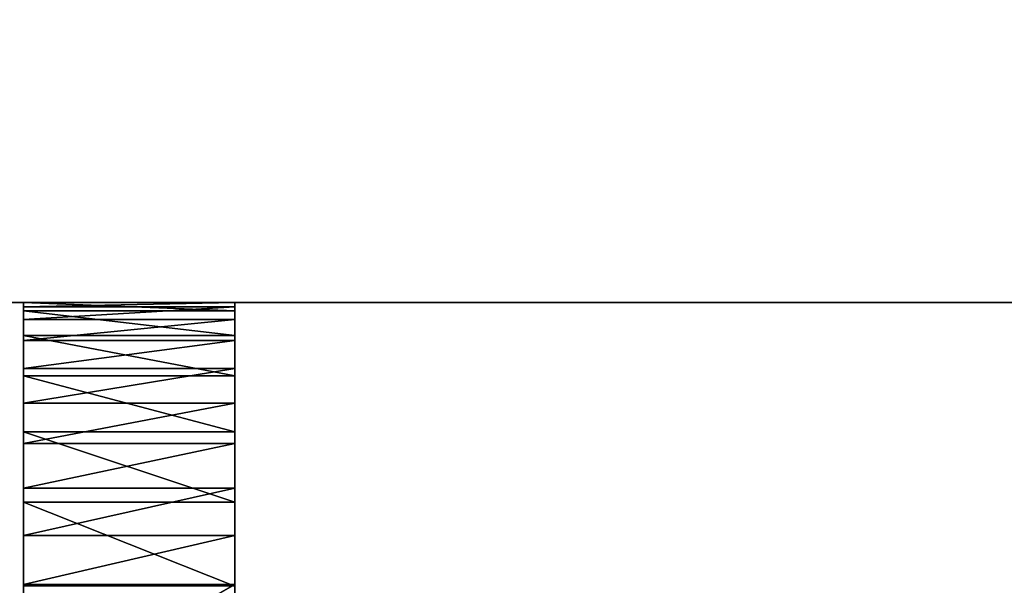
# Model space of a CAD drawing. Header units: centimetres. Extents: x 0.1 to 22.3, y 0.1 to 22.3.
# Tile 177 of 256: x 11.16 to 11.858, y 2.415 to 2.817. Entities that reach past the tile are written whole.
import ezdxf

# ---------------------------------------------------------------- set-up
doc = ezdxf.new("R2010")
doc.units = ezdxf.units.CM
doc.header["$LTSCALE"] = 2.54
doc.layers.get('0').update_dxf_attribs({"true_color": 0xff5454})

# ---------------------------------------------------------------- blocks, each defined once
blk = doc.blocks.new('Kosz na _mieci DELLA.STL')
at = {"color": 0}
for p, q in [((18.83747, 2.6158, 47.35), (3.63747, 2.6158, 47.35)), ((3.63747, 2.6158, 47.25), (18.83747, 2.6158, 47.25)), ((3.63747, 2.6158, 47.25), (18.83747, 2.6158, 47.25)), ((3.63747, 2.6158, 47.25), (18.83747, 2.6158, 47.35)), ((3.63747, 2.6158, 47.25), (18.83747, 2.6158, 47.35)), ((18.83747, 2.6158, 47.35), (3.63747, 2.6158, 47.35)), ((11.16247, 2.6158, 44.05751), (11.16247, 2.6158, 45.55751)), ((11.16247, 2.6158, 45.55751), (11.31247, 2.6158, 44.05751)), ((11.31247, 2.6158, 44.05751), (11.16247, 2.6158, 44.05751)), ((11.16247, 2.6158, 45.55751), (11.31247, 2.6158, 44.05751)), ((11.16247, 2.6158, 45.55751), (11.31247, 2.6158, 45.55751)), ((11.16247, 2.6158, 44.05751), (11.16247, 2.60997, 43.96108)), ((11.16247, 2.0408, 44.05751), (11.16247, 2.6158, 44.05751)), ((11.16247, 2.61276, 45.59224), (11.16247, 2.6158, 45.55751)), ((11.16247, 2.6158, 45.55751), (11.16247, 2.5158, 45.73072)), ((11.16247, 2.6158, 45.55751), (11.16247, 2.5158, 45.73072)), ((11.16247, 2.6158, 45.55751), (11.16247, 2.4842, 45.74545)), ((11.16247, 2.32973, 45.75751), (11.16247, 2.6158, 44.05751)), ((11.16247, 2.0408, 44.05751), (11.16247, 2.6158, 44.05751)), ((11.16247, 2.32973, 45.75751), (11.16247, 2.6158, 44.05751)), ((11.16247, 2.4158, 45.75751), (11.16247, 2.6158, 44.05751)), ((11.16247, 2.4158, 45.75751), (11.16247, 2.6158, 44.05751)), ((11.16247, 2.4158, 45.75751), (11.16247, 2.6158, 45.55751)), ((11.16247, 2.6158, 44.05751), (11.16247, 2.6158, 45.55751)), ((11.16247, 2.4158, 45.75751), (11.16247, 2.6158, 45.55751)), ((11.16247, 2.45053, 45.75447), (11.16247, 2.6158, 45.55751)), ((11.16247, 2.45053, 45.75447), (11.16247, 2.6158, 45.55751)), ((11.16247, 2.6158, 45.55751), (11.16247, 2.4842, 45.74545)), ((11.31247, 2.6158, 45.55751), (11.16247, 2.61276, 45.59224)), ((11.31247, 2.6158, 45.55751), (11.16247, 2.61276, 45.59224)), ((11.16247, 2.6158, 45.55751), (11.31247, 2.6158, 45.55751)), ((11.16247, 2.61276, 45.59224), (11.16247, 2.6158, 45.55751)), ((11.31247, 2.6158, 44.05751), (11.16247, 2.6158, 44.05751)), ((11.31247, 2.60997, 43.96108), (11.16247, 2.6158, 44.05751)), ((11.31247, 2.60997, 43.96108), (11.16247, 2.6158, 44.05751)), ((11.16247, 2.6158, 44.05751), (11.16247, 2.60997, 43.96108)), ((11.31247, 2.6158, 45.55751), (11.31247, 2.6158, 44.05751)), ((11.31247, 2.60997, 43.96108), (11.31247, 2.6158, 44.05751)), ((11.31247, 2.6158, 44.05751), (11.31247, 2.0408, 44.05751)), ((11.31247, 2.6158, 44.05751), (11.31247, 2.0408, 44.05751)), ((11.31247, 2.6158, 44.05751), (11.31247, 2.23041, 45.6692)), ((11.31247, 2.6158, 44.05751), (11.31247, 2.23041, 45.6692)), ((11.31247, 2.6158, 44.05751), (11.31247, 2.32973, 45.75751)), ((11.31247, 2.6158, 44.05751), (11.31247, 2.32973, 45.75751)), ((11.31247, 2.6158, 45.55751), (11.31247, 2.6158, 44.05751)), ((11.31247, 2.6158, 45.55751), (11.31247, 2.32973, 45.75751)), ((11.31247, 2.6158, 45.55751), (11.31247, 2.32973, 45.75751)), ((11.31247, 2.6158, 45.55751), (11.31247, 2.4158, 45.75751)), ((11.31247, 2.6158, 45.55751), (11.31247, 2.4158, 45.75751)), ((11.31247, 2.6158, 45.55751), (11.31247, 2.61276, 45.59224)), ((11.31247, 2.6158, 45.55751), (11.31247, 2.61276, 45.59224)), ((11.31247, 2.60997, 43.96108), (11.31247, 2.6158, 44.05751)), ((11.16247, 2.5158, 45.73072), (11.16247, 2.61276, 45.59224)), ((11.16247, 2.60374, 45.62592), (11.16247, 2.61276, 45.59224)), ((11.16247, 2.5158, 45.73072), (11.16247, 2.61276, 45.59224)), ((11.31247, 2.61276, 45.59224), (11.16247, 2.60374, 45.62592)), ((11.31247, 2.61276, 45.59224), (11.16247, 2.60374, 45.62592)), ((11.31247, 2.61276, 45.59224), (11.16247, 2.61276, 45.59224)), ((11.16247, 2.60374, 45.62592), (11.16247, 2.61276, 45.59224)), ((11.31247, 2.61276, 45.59224), (11.16247, 2.61276, 45.59224)), ((11.16247, 2.60997, 43.96108), (11.16247, 2.0408, 44.05751)), ((11.16247, 2.60997, 43.96108), (11.16247, 2.0408, 44.05751)), ((11.16247, 2.60997, 43.96108), (11.16247, 2.59255, 43.86606)), ((11.31247, 2.60997, 43.96108), (11.16247, 2.60997, 43.96108)), ((11.31247, 2.60997, 43.96108), (11.16247, 2.60997, 43.96108)), ((11.31247, 2.59255, 43.86606), (11.16247, 2.60997, 43.96108)), ((11.31247, 2.59255, 43.86606), (11.16247, 2.60997, 43.96108)), ((11.16247, 2.60997, 43.96108), (11.16247, 2.59255, 43.86606)), ((11.31247, 2.61276, 45.59224), (11.31247, 2.4158, 45.75751)), ((11.31247, 2.61276, 45.59224), (11.31247, 2.4158, 45.75751)), ((11.31247, 2.61276, 45.59224), (11.31247, 2.60374, 45.62592)), ((11.31247, 2.61276, 45.59224), (11.31247, 2.60374, 45.62592)), ((11.31247, 2.59255, 43.86606), (11.31247, 2.60997, 43.96108)), ((11.31247, 2.60997, 43.96108), (11.31247, 2.0408, 44.05751)), ((11.31247, 2.60997, 43.96108), (11.31247, 2.0408, 44.05751)), ((11.31247, 2.59255, 43.86606), (11.31247, 2.60997, 43.96108)), ((11.16247, 2.58901, 45.65751), (11.16247, 2.60374, 45.62592)), ((11.16247, 2.60374, 45.62592), (11.16247, 2.5158, 45.73072)), ((11.16247, 2.60374, 45.62592), (11.16247, 2.5158, 45.73072)), ((11.31247, 2.60374, 45.62592), (11.16247, 2.58901, 45.65751)), ((11.31247, 2.60374, 45.62592), (11.16247, 2.58901, 45.65751)), ((11.31247, 2.60374, 45.62592), (11.16247, 2.60374, 45.62592)), ((11.16247, 2.58901, 45.65751), (11.16247, 2.60374, 45.62592)), ((11.31247, 2.60374, 45.62592), (11.16247, 2.60374, 45.62592)), ((11.31247, 2.4158, 45.75751), (11.31247, 2.60374, 45.62592)), ((11.31247, 2.60374, 45.62592), (11.31247, 2.58901, 45.65751)), ((11.31247, 2.4158, 45.75751), (11.31247, 2.60374, 45.62592)), ((11.31247, 2.60374, 45.62592), (11.31247, 2.58901, 45.65751)), ((11.16247, 2.59255, 43.86606), (11.16247, 2.0408, 44.05751)), ((11.16247, 2.59255, 43.86606), (11.16247, 2.0408, 44.05751)), ((11.16247, 2.59255, 43.86606), (11.16247, 2.56381, 43.77383)), ((11.31247, 2.59255, 43.86606), (11.16247, 2.59255, 43.86606)), ((11.31247, 2.59255, 43.86606), (11.16247, 2.59255, 43.86606)), ((11.31247, 2.56381, 43.77383), (11.16247, 2.59255, 43.86606)), ((11.31247, 2.56381, 43.77383), (11.16247, 2.59255, 43.86606)), ((11.16247, 2.59255, 43.86606), (11.16247, 2.56381, 43.77383)), ((11.31247, 2.56381, 43.77383), (11.31247, 2.59255, 43.86606)), ((11.31247, 2.59255, 43.86606), (11.31247, 2.0408, 44.05751)), ((11.31247, 2.59255, 43.86606), (11.31247, 2.0408, 44.05751)), ((11.31247, 2.56381, 43.77383), (11.31247, 2.59255, 43.86606)), ((11.16247, 2.56901, 45.68607), (11.16247, 2.58901, 45.65751)), ((11.16247, 2.58901, 45.65751), (11.16247, 2.54436, 45.71072)), ((11.16247, 2.58901, 45.65751), (11.16247, 2.54436, 45.71072)), ((11.16247, 2.58901, 45.65751), (11.16247, 2.5158, 45.73072)), ((11.16247, 2.58901, 45.65751), (11.16247, 2.5158, 45.73072)), ((11.31247, 2.58901, 45.65751), (11.16247, 2.56901, 45.68607)), ((11.31247, 2.58901, 45.65751), (11.16247, 2.56901, 45.68607)), ((11.31247, 2.58901, 45.65751), (11.16247, 2.58901, 45.65751)), ((11.16247, 2.56901, 45.68607), (11.16247, 2.58901, 45.65751)), ((11.31247, 2.58901, 45.65751), (11.16247, 2.58901, 45.65751)), ((11.31247, 2.4158, 45.75751), (11.31247, 2.58901, 45.65751)), ((11.31247, 2.58901, 45.65751), (11.31247, 2.45053, 45.75447)), ((11.31247, 2.4158, 45.75751), (11.31247, 2.58901, 45.65751)), ((11.31247, 2.5158, 45.73072), (11.31247, 2.58901, 45.65751)), ((11.31247, 2.58901, 45.65751), (11.31247, 2.56901, 45.68607)), ((11.31247, 2.5158, 45.73072), (11.31247, 2.58901, 45.65751)), ((11.31247, 2.4842, 45.74545), (11.31247, 2.58901, 45.65751)), ((11.31247, 2.4842, 45.74545), (11.31247, 2.58901, 45.65751)), ((11.31247, 2.58901, 45.65751), (11.31247, 2.45053, 45.75447)), ((11.31247, 2.58901, 45.65751), (11.31247, 2.56901, 45.68607)), ((11.16247, 2.54436, 45.71072), (11.16247, 2.56901, 45.68607)), ((11.31247, 2.56901, 45.68607), (11.16247, 2.54436, 45.71072)), ((11.31247, 2.56901, 45.68607), (11.16247, 2.54436, 45.71072)), ((11.31247, 2.56901, 45.68607), (11.16247, 2.56901, 45.68607)), ((11.16247, 2.54436, 45.71072), (11.16247, 2.56901, 45.68607)), ((11.31247, 2.56901, 45.68607), (11.16247, 2.56901, 45.68607)), ((11.31247, 2.56901, 45.68607), (11.31247, 2.54436, 45.71072)), ((11.31247, 2.5158, 45.73072), (11.31247, 2.56901, 45.68607)), ((11.31247, 2.5158, 45.73072), (11.31247, 2.56901, 45.68607)), ((11.31247, 2.56901, 45.68607), (11.31247, 2.54436, 45.71072)), ((11.16247, 2.56381, 43.77383), (11.16247, 2.0408, 44.05751)), ((11.16247, 2.56381, 43.77383), (11.16247, 2.52417, 43.68573)), ((11.16247, 2.56381, 43.77383), (11.16247, 2.0408, 44.05751)), ((11.31247, 2.56381, 43.77383), (11.16247, 2.56381, 43.77383)), ((11.31247, 2.56381, 43.77383), (11.16247, 2.56381, 43.77383)), ((11.31247, 2.52417, 43.68573), (11.16247, 2.56381, 43.77383)), ((11.31247, 2.52417, 43.68573), (11.16247, 2.56381, 43.77383)), ((11.16247, 2.56381, 43.77383), (11.16247, 2.52417, 43.68573)), ((11.31247, 2.0408, 44.05751), (11.31247, 2.56381, 43.77383)), ((11.31247, 2.0408, 44.05751), (11.31247, 2.56381, 43.77383)), ((11.31247, 2.52417, 43.68573), (11.31247, 2.56381, 43.77383)), ((11.31247, 2.52417, 43.68573), (11.31247, 2.56381, 43.77383)), ((11.16247, 2.5158, 45.73072), (11.16247, 2.54436, 45.71072)), ((11.31247, 2.54436, 45.71072), (11.16247, 2.5158, 45.73072)), ((11.31247, 2.54436, 45.71072), (11.16247, 2.5158, 45.73072)), ((11.31247, 2.54436, 45.71072), (11.16247, 2.54436, 45.71072)), ((11.16247, 2.5158, 45.73072), (11.16247, 2.54436, 45.71072)), ((11.31247, 2.54436, 45.71072), (11.16247, 2.54436, 45.71072)), ((11.31247, 2.54436, 45.71072), (11.31247, 2.5158, 45.73072)), ((11.31247, 2.54436, 45.71072), (11.31247, 2.5158, 45.73072)), ((11.16247, 2.52417, 43.68573), (11.16247, 2.0408, 44.05751)), ((11.16247, 2.52417, 43.68573), (11.16247, 2.0408, 44.05751)), ((11.16247, 2.52417, 43.68573), (11.16247, 2.47419, 43.60306)), ((11.31247, 2.52417, 43.68573), (11.16247, 2.52417, 43.68573)), ((11.31247, 2.52417, 43.68573), (11.16247, 2.52417, 43.68573)), ((11.31247, 2.47419, 43.60306), (11.16247, 2.52417, 43.68573)), ((11.31247, 2.47419, 43.60306), (11.16247, 2.52417, 43.68573)), ((11.16247, 2.52417, 43.68573), (11.16247, 2.47419, 43.60306)), ((11.31247, 2.0408, 44.05751), (11.31247, 2.52417, 43.68573)), ((11.31247, 2.47419, 43.60306), (11.31247, 2.52417, 43.68573)), ((11.31247, 2.0408, 44.05751), (11.31247, 2.52417, 43.68573)), ((11.31247, 2.47419, 43.60306), (11.31247, 2.52417, 43.68573)), ((11.16247, 2.4842, 45.74545), (11.16247, 2.5158, 45.73072)), ((11.31247, 2.5158, 45.73072), (11.16247, 2.4842, 45.74545)), ((11.31247, 2.5158, 45.73072), (11.16247, 2.4842, 45.74545)), ((11.31247, 2.5158, 45.73072), (11.16247, 2.5158, 45.73072)), ((11.16247, 2.4842, 45.74545), (11.16247, 2.5158, 45.73072)), ((11.31247, 2.5158, 45.73072), (11.16247, 2.5158, 45.73072)), ((11.31247, 2.5158, 45.73072), (11.31247, 2.4842, 45.74545)), ((11.31247, 2.5158, 45.73072), (11.31247, 2.4842, 45.74545)), ((11.16247, 2.45053, 45.75447), (11.16247, 2.4842, 45.74545)), ((11.31247, 2.4842, 45.74545), (11.16247, 2.45053, 45.75447)), ((11.31247, 2.4842, 45.74545), (11.16247, 2.45053, 45.75447)), ((11.31247, 2.4842, 45.74545), (11.16247, 2.4842, 45.74545)), ((11.16247, 2.45053, 45.75447), (11.16247, 2.4842, 45.74545)), ((11.31247, 2.4842, 45.74545), (11.16247, 2.4842, 45.74545)), ((11.31247, 2.4842, 45.74545), (11.31247, 2.45053, 45.75447)), ((11.31247, 2.4842, 45.74545), (11.31247, 2.45053, 45.75447)), ((11.16247, 2.47419, 43.60306), (11.16247, 2.0408, 44.05751)), ((11.16247, 2.47419, 43.60306), (11.16247, 2.0408, 44.05751)), ((11.16247, 2.47419, 43.60306), (11.16247, 2.0408, 43.75751)), ((11.16247, 2.47419, 43.60306), (11.16247, 2.0408, 43.75751)), ((11.16247, 2.47419, 43.60306), (11.16247, 2.41461, 43.52701)), ((11.31247, 2.47419, 43.60306), (11.16247, 2.47419, 43.60306)), ((11.31247, 2.47419, 43.60306), (11.16247, 2.47419, 43.60306)), ((11.31247, 2.41461, 43.52701), (11.16247, 2.47419, 43.60306)), ((11.31247, 2.41461, 43.52701), (11.16247, 2.47419, 43.60306)), ((11.16247, 2.47419, 43.60306), (11.16247, 2.41461, 43.52701)), ((11.31247, 2.41461, 43.52701), (11.31247, 2.47419, 43.60306)), ((11.31247, 2.47419, 43.60306), (11.31247, 2.0408, 44.05751)), ((11.31247, 2.47419, 43.60306), (11.31247, 2.0408, 44.05751)), ((11.31247, 2.41461, 43.52701), (11.31247, 2.47419, 43.60306)), ((11.16247, 2.4158, 45.75751), (11.16247, 2.45053, 45.75447)), ((11.31247, 2.45053, 45.75447), (11.16247, 2.4158, 45.75751)), ((11.31247, 2.45053, 45.75447), (11.16247, 2.4158, 45.75751)), ((11.31247, 2.45053, 45.75447), (11.16247, 2.45053, 45.75447)), ((11.16247, 2.4158, 45.75751), (11.16247, 2.45053, 45.75447)), ((11.31247, 2.45053, 45.75447), (11.16247, 2.45053, 45.75447)), ((11.31247, 2.45053, 45.75447), (11.31247, 2.4158, 45.75751)), ((11.31247, 2.45053, 45.75447), (11.31247, 2.4158, 45.75751)), ((11.31247, 2.4158, 45.75751), (11.16247, 2.32973, 45.75751)), ((11.31247, 2.4158, 45.75751), (11.16247, 2.32973, 45.75751)), ((11.31247, 2.4158, 45.75751), (11.16247, 2.4158, 45.75751)), ((11.16247, 2.4158, 45.75751), (11.16247, 2.32973, 45.75751)), ((11.16247, 2.4158, 45.75751), (11.16247, 2.32973, 45.75751)), ((11.31247, 2.4158, 45.75751), (11.16247, 2.4158, 45.75751)), ((11.31247, 2.32973, 45.75751), (11.31247, 2.4158, 45.75751)), ((11.31247, 2.32973, 45.75751), (11.31247, 2.4158, 45.75751))]:
    blk.add_line(p, q, dxfattribs=at)
mesh = blk.add_polyface(dxfattribs=at)
corners = [(21.83747, 0.6158, 15.75), (0.63747, 0.6158, 15.75), (21.83747, 21.8158, 15.75)]
mesh.append_faces([[corners[k] for k in face] for face in [(0, 1, 2)]], dxfattribs={"color": 0})
mesh = blk.add_polyface(dxfattribs=at)
corners = [(21.83747, 21.8158, 15.75), (0.63747, 0.6158, 15.75), (0.63747, 21.8158, 15.75)]
mesh.append_faces([[corners[k] for k in face] for face in [(0, 1, 2)]], dxfattribs={"color": 0})
mesh = blk.add_polyface(dxfattribs=at)
corners = [(21.83747, 0.6158, 15.95), (0.63747, 21.8158, 15.95), (0.63747, 0.6158, 15.95)]
mesh.append_faces([[corners[k] for k in face] for face in [(0, 1, 2)]], dxfattribs={"color": 0})
mesh = blk.add_polyface(dxfattribs=at)
corners = [(21.83747, 21.8158, 15.95), (0.63747, 21.8158, 15.95), (21.83747, 0.6158, 15.95)]
mesh.append_faces([[corners[k] for k in face] for face in [(0, 1, 2)]], dxfattribs={"color": 0})
mesh = blk.add_polyface(dxfattribs=at)
corners = [(22.13747, 0.3158, 47.35), (18.83747, 2.6158, 47.35), (0.33747, 0.3158, 47.35)]
mesh.append_faces([[corners[k] for k in face] for face in [(0, 1, 2)]], dxfattribs={"color": 0})
mesh = blk.add_polyface(dxfattribs=at)
corners = [(18.83747, 2.6158, 47.35), (3.63747, 2.6158, 47.35), (0.33747, 0.3158, 47.35)]
mesh.append_faces([[corners[k] for k in face] for face in [(0, 1, 2)]], dxfattribs={"color": 0})
mesh = blk.add_polyface(dxfattribs=at)
corners = [(22.13747, 0.3158, 47.25), (0.33747, 0.3158, 47.25), (3.63747, 2.6158, 47.25)]
mesh.append_faces([[corners[k] for k in face] for face in [(0, 1, 2)]], dxfattribs={"color": 0})
mesh = blk.add_polyface(dxfattribs=at)
corners = [(22.13747, 0.3158, 47.25), (3.63747, 2.6158, 47.25), (18.83747, 2.6158, 47.25)]
mesh.append_faces([[corners[k] for k in face] for face in [(0, 1, 2)]], dxfattribs={"color": 0})
mesh = blk.add_polyface(dxfattribs=at)
corners = [(18.83747, 2.6158, 47.35), (18.83747, 2.6158, 47.25), (3.63747, 2.6158, 47.25)]
mesh.append_faces([[corners[k] for k in face] for face in [(0, 1, 2)]], dxfattribs={"color": 0})
mesh = blk.add_polyface(dxfattribs=at)
corners = [(18.83747, 2.6158, 47.35), (3.63747, 2.6158, 47.25), (3.63747, 2.6158, 47.35)]
mesh.append_faces([[corners[k] for k in face] for face in [(0, 1, 2)]], dxfattribs={"color": 0})
mesh = blk.add_polyface(dxfattribs=at)
corners = [(11.16247, 2.6158, 45.55751), (11.31247, 2.6158, 44.05751), (11.16247, 2.6158, 44.05751)]
mesh.append_faces([[corners[k] for k in face] for face in [(0, 1, 2)]], dxfattribs={"color": 0})
mesh = blk.add_polyface(dxfattribs=at)
corners = [(11.31247, 2.6158, 45.55751), (11.31247, 2.6158, 44.05751), (11.16247, 2.6158, 45.55751)]
mesh.append_faces([[corners[k] for k in face] for face in [(0, 1, 2)]], dxfattribs={"color": 0})
mesh = blk.add_polyface(dxfattribs=at)
corners = [(11.16247, 2.6158, 44.05751), (11.16247, 2.60997, 43.96108), (11.16247, 2.0408, 44.05751)]
mesh.append_faces([[corners[k] for k in face] for face in [(0, 1, 2)]], dxfattribs={"color": 0})
mesh = blk.add_polyface(dxfattribs=at)
corners = [(11.16247, 2.6158, 45.55751), (11.16247, 2.5158, 45.73072), (11.16247, 2.61276, 45.59224)]
mesh.append_faces([[corners[k] for k in face] for face in [(0, 1, 2)]], dxfattribs={"color": 0})
mesh = blk.add_polyface(dxfattribs=at)
corners = [(11.16247, 2.6158, 45.55751), (11.16247, 2.4842, 45.74545), (11.16247, 2.5158, 45.73072)]
mesh.append_faces([[corners[k] for k in face] for face in [(0, 1, 2)]], dxfattribs={"color": 0})
mesh = blk.add_polyface(dxfattribs=at)
corners = [(11.16247, 2.6158, 44.05751), (11.16247, 2.0408, 44.05751), (11.16247, 2.32973, 45.75751)]
mesh.append_faces([[corners[k] for k in face] for face in [(0, 1, 2)]], dxfattribs={"color": 0})
mesh = blk.add_polyface(dxfattribs=at)
corners = [(11.16247, 2.6158, 44.05751), (11.16247, 2.32973, 45.75751), (11.16247, 2.4158, 45.75751)]
mesh.append_faces([[corners[k] for k in face] for face in [(0, 1, 2)]], dxfattribs={"color": 0})
mesh = blk.add_polyface(dxfattribs=at)
corners = [(11.16247, 2.6158, 44.05751), (11.16247, 2.4158, 45.75751), (11.16247, 2.6158, 45.55751)]
mesh.append_faces([[corners[k] for k in face] for face in [(0, 1, 2)]], dxfattribs={"color": 0})
mesh = blk.add_polyface(dxfattribs=at)
corners = [(11.16247, 2.6158, 45.55751), (11.16247, 2.4158, 45.75751), (11.16247, 2.45053, 45.75447)]
mesh.append_faces([[corners[k] for k in face] for face in [(0, 1, 2)]], dxfattribs={"color": 0})
mesh = blk.add_polyface(dxfattribs=at)
corners = [(11.16247, 2.6158, 45.55751), (11.16247, 2.45053, 45.75447), (11.16247, 2.4842, 45.74545)]
mesh.append_faces([[corners[k] for k in face] for face in [(0, 1, 2)]], dxfattribs={"color": 0})
mesh = blk.add_polyface(dxfattribs=at)
corners = [(11.31247, 2.61276, 45.59224), (11.31247, 2.6158, 45.55751), (11.16247, 2.61276, 45.59224)]
mesh.append_faces([[corners[k] for k in face] for face in [(0, 1, 2)]], dxfattribs={"color": 0})
mesh = blk.add_polyface(dxfattribs=at)
corners = [(11.16247, 2.61276, 45.59224), (11.31247, 2.6158, 45.55751), (11.16247, 2.6158, 45.55751)]
mesh.append_faces([[corners[k] for k in face] for face in [(0, 1, 2)]], dxfattribs={"color": 0})
mesh = blk.add_polyface(dxfattribs=at)
corners = [(11.31247, 2.6158, 44.05751), (11.31247, 2.60997, 43.96108), (11.16247, 2.6158, 44.05751)]
mesh.append_faces([[corners[k] for k in face] for face in [(0, 1, 2)]], dxfattribs={"color": 0})
mesh = blk.add_polyface(dxfattribs=at)
corners = [(11.16247, 2.6158, 44.05751), (11.31247, 2.60997, 43.96108), (11.16247, 2.60997, 43.96108)]
mesh.append_faces([[corners[k] for k in face] for face in [(0, 1, 2)]], dxfattribs={"color": 0})
mesh = blk.add_polyface(dxfattribs=at)
corners = [(11.31247, 2.6158, 44.05751), (11.31247, 2.0408, 44.05751), (11.31247, 2.60997, 43.96108)]
mesh.append_faces([[corners[k] for k in face] for face in [(0, 1, 2)]], dxfattribs={"color": 0})
mesh = blk.add_polyface(dxfattribs=at)
corners = [(11.31247, 2.6158, 44.05751), (11.31247, 2.23041, 45.6692), (11.31247, 2.0408, 44.05751)]
mesh.append_faces([[corners[k] for k in face] for face in [(0, 1, 2)]], dxfattribs={"color": 0})
mesh = blk.add_polyface(dxfattribs=at)
corners = [(11.31247, 2.6158, 44.05751), (11.31247, 2.32973, 45.75751), (11.31247, 2.23041, 45.6692)]
mesh.append_faces([[corners[k] for k in face] for face in [(0, 1, 2)]], dxfattribs={"color": 0})
mesh = blk.add_polyface(dxfattribs=at)
corners = [(11.31247, 2.6158, 45.55751), (11.31247, 2.32973, 45.75751), (11.31247, 2.6158, 44.05751)]
mesh.append_faces([[corners[k] for k in face] for face in [(0, 1, 2)]], dxfattribs={"color": 0})
mesh = blk.add_polyface(dxfattribs=at)
corners = [(11.31247, 2.6158, 45.55751), (11.31247, 2.4158, 45.75751), (11.31247, 2.32973, 45.75751)]
mesh.append_faces([[corners[k] for k in face] for face in [(0, 1, 2)]], dxfattribs={"color": 0})
mesh = blk.add_polyface(dxfattribs=at)
corners = [(11.31247, 2.6158, 45.55751), (11.31247, 2.61276, 45.59224), (11.31247, 2.4158, 45.75751)]
mesh.append_faces([[corners[k] for k in face] for face in [(0, 1, 2)]], dxfattribs={"color": 0})
mesh = blk.add_polyface(dxfattribs=at)
corners = [(11.16247, 2.61276, 45.59224), (11.16247, 2.5158, 45.73072), (11.16247, 2.60374, 45.62592)]
mesh.append_faces([[corners[k] for k in face] for face in [(0, 1, 2)]], dxfattribs={"color": 0})
mesh = blk.add_polyface(dxfattribs=at)
corners = [(11.31247, 2.60374, 45.62592), (11.31247, 2.61276, 45.59224), (11.16247, 2.60374, 45.62592)]
mesh.append_faces([[corners[k] for k in face] for face in [(0, 1, 2)]], dxfattribs={"color": 0})
mesh = blk.add_polyface(dxfattribs=at)
corners = [(11.16247, 2.60374, 45.62592), (11.31247, 2.61276, 45.59224), (11.16247, 2.61276, 45.59224)]
mesh.append_faces([[corners[k] for k in face] for face in [(0, 1, 2)]], dxfattribs={"color": 0})
mesh = blk.add_polyface(dxfattribs=at)
corners = [(11.16247, 2.60997, 43.96108), (11.16247, 2.59255, 43.86606), (11.16247, 2.0408, 44.05751)]
mesh.append_faces([[corners[k] for k in face] for face in [(0, 1, 2)]], dxfattribs={"color": 0})
mesh = blk.add_polyface(dxfattribs=at)
corners = [(11.31247, 2.60997, 43.96108), (11.31247, 2.59255, 43.86606), (11.16247, 2.60997, 43.96108)]
mesh.append_faces([[corners[k] for k in face] for face in [(0, 1, 2)]], dxfattribs={"color": 0})
mesh = blk.add_polyface(dxfattribs=at)
corners = [(11.16247, 2.60997, 43.96108), (11.31247, 2.59255, 43.86606), (11.16247, 2.59255, 43.86606)]
mesh.append_faces([[corners[k] for k in face] for face in [(0, 1, 2)]], dxfattribs={"color": 0})
mesh = blk.add_polyface(dxfattribs=at)
corners = [(11.31247, 2.61276, 45.59224), (11.31247, 2.60374, 45.62592), (11.31247, 2.4158, 45.75751)]
mesh.append_faces([[corners[k] for k in face] for face in [(0, 1, 2)]], dxfattribs={"color": 0})
mesh = blk.add_polyface(dxfattribs=at)
corners = [(11.31247, 2.60997, 43.96108), (11.31247, 2.0408, 44.05751), (11.31247, 2.59255, 43.86606)]
mesh.append_faces([[corners[k] for k in face] for face in [(0, 1, 2)]], dxfattribs={"color": 0})
mesh = blk.add_polyface(dxfattribs=at)
corners = [(11.16247, 2.60374, 45.62592), (11.16247, 2.5158, 45.73072), (11.16247, 2.58901, 45.65751)]
mesh.append_faces([[corners[k] for k in face] for face in [(0, 1, 2)]], dxfattribs={"color": 0})
mesh = blk.add_polyface(dxfattribs=at)
corners = [(11.31247, 2.58901, 45.65751), (11.31247, 2.60374, 45.62592), (11.16247, 2.58901, 45.65751)]
mesh.append_faces([[corners[k] for k in face] for face in [(0, 1, 2)]], dxfattribs={"color": 0})
mesh = blk.add_polyface(dxfattribs=at)
corners = [(11.16247, 2.58901, 45.65751), (11.31247, 2.60374, 45.62592), (11.16247, 2.60374, 45.62592)]
mesh.append_faces([[corners[k] for k in face] for face in [(0, 1, 2)]], dxfattribs={"color": 0})
mesh = blk.add_polyface(dxfattribs=at)
corners = [(11.31247, 2.60374, 45.62592), (11.31247, 2.58901, 45.65751), (11.31247, 2.4158, 45.75751)]
mesh.append_faces([[corners[k] for k in face] for face in [(0, 1, 2)]], dxfattribs={"color": 0})
mesh = blk.add_polyface(dxfattribs=at)
corners = [(11.16247, 2.59255, 43.86606), (11.16247, 2.56381, 43.77383), (11.16247, 2.0408, 44.05751)]
mesh.append_faces([[corners[k] for k in face] for face in [(0, 1, 2)]], dxfattribs={"color": 0})
mesh = blk.add_polyface(dxfattribs=at)
corners = [(11.31247, 2.59255, 43.86606), (11.31247, 2.56381, 43.77383), (11.16247, 2.59255, 43.86606)]
mesh.append_faces([[corners[k] for k in face] for face in [(0, 1, 2)]], dxfattribs={"color": 0})
mesh = blk.add_polyface(dxfattribs=at)
corners = [(11.16247, 2.59255, 43.86606), (11.31247, 2.56381, 43.77383), (11.16247, 2.56381, 43.77383)]
mesh.append_faces([[corners[k] for k in face] for face in [(0, 1, 2)]], dxfattribs={"color": 0})
mesh = blk.add_polyface(dxfattribs=at)
corners = [(11.31247, 2.59255, 43.86606), (11.31247, 2.0408, 44.05751), (11.31247, 2.56381, 43.77383)]
mesh.append_faces([[corners[k] for k in face] for face in [(0, 1, 2)]], dxfattribs={"color": 0})
mesh = blk.add_polyface(dxfattribs=at)
corners = [(11.16247, 2.58901, 45.65751), (11.16247, 2.54436, 45.71072), (11.16247, 2.56901, 45.68607)]
mesh.append_faces([[corners[k] for k in face] for face in [(0, 1, 2)]], dxfattribs={"color": 0})
mesh = blk.add_polyface(dxfattribs=at)
corners = [(11.16247, 2.58901, 45.65751), (11.16247, 2.5158, 45.73072), (11.16247, 2.54436, 45.71072)]
mesh.append_faces([[corners[k] for k in face] for face in [(0, 1, 2)]], dxfattribs={"color": 0})
mesh = blk.add_polyface(dxfattribs=at)
corners = [(11.31247, 2.56901, 45.68607), (11.31247, 2.58901, 45.65751), (11.16247, 2.56901, 45.68607)]
mesh.append_faces([[corners[k] for k in face] for face in [(0, 1, 2)]], dxfattribs={"color": 0})
mesh = blk.add_polyface(dxfattribs=at)
corners = [(11.16247, 2.56901, 45.68607), (11.31247, 2.58901, 45.65751), (11.16247, 2.58901, 45.65751)]
mesh.append_faces([[corners[k] for k in face] for face in [(0, 1, 2)]], dxfattribs={"color": 0})
mesh = blk.add_polyface(dxfattribs=at)
corners = [(11.31247, 2.58901, 45.65751), (11.31247, 2.45053, 45.75447), (11.31247, 2.4158, 45.75751)]
mesh.append_faces([[corners[k] for k in face] for face in [(0, 1, 2)]], dxfattribs={"color": 0})
mesh = blk.add_polyface(dxfattribs=at)
corners = [(11.31247, 2.58901, 45.65751), (11.31247, 2.56901, 45.68607), (11.31247, 2.5158, 45.73072)]
mesh.append_faces([[corners[k] for k in face] for face in [(0, 1, 2)]], dxfattribs={"color": 0})
mesh = blk.add_polyface(dxfattribs=at)
corners = [(11.31247, 2.58901, 45.65751), (11.31247, 2.5158, 45.73072), (11.31247, 2.4842, 45.74545)]
mesh.append_faces([[corners[k] for k in face] for face in [(0, 1, 2)]], dxfattribs={"color": 0})
mesh = blk.add_polyface(dxfattribs=at)
corners = [(11.31247, 2.58901, 45.65751), (11.31247, 2.4842, 45.74545), (11.31247, 2.45053, 45.75447)]
mesh.append_faces([[corners[k] for k in face] for face in [(0, 1, 2)]], dxfattribs={"color": 0})
mesh = blk.add_polyface(dxfattribs=at)
corners = [(11.31247, 2.54436, 45.71072), (11.31247, 2.56901, 45.68607), (11.16247, 2.54436, 45.71072)]
mesh.append_faces([[corners[k] for k in face] for face in [(0, 1, 2)]], dxfattribs={"color": 0})
mesh = blk.add_polyface(dxfattribs=at)
corners = [(11.16247, 2.54436, 45.71072), (11.31247, 2.56901, 45.68607), (11.16247, 2.56901, 45.68607)]
mesh.append_faces([[corners[k] for k in face] for face in [(0, 1, 2)]], dxfattribs={"color": 0})
mesh = blk.add_polyface(dxfattribs=at)
corners = [(11.31247, 2.56901, 45.68607), (11.31247, 2.54436, 45.71072), (11.31247, 2.5158, 45.73072)]
mesh.append_faces([[corners[k] for k in face] for face in [(0, 1, 2)]], dxfattribs={"color": 0})
mesh = blk.add_polyface(dxfattribs=at)
corners = [(11.16247, 2.56381, 43.77383), (11.16247, 2.52417, 43.68573), (11.16247, 2.0408, 44.05751)]
mesh.append_faces([[corners[k] for k in face] for face in [(0, 1, 2)]], dxfattribs={"color": 0})
mesh = blk.add_polyface(dxfattribs=at)
corners = [(11.31247, 2.56381, 43.77383), (11.31247, 2.52417, 43.68573), (11.16247, 2.56381, 43.77383)]
mesh.append_faces([[corners[k] for k in face] for face in [(0, 1, 2)]], dxfattribs={"color": 0})
mesh = blk.add_polyface(dxfattribs=at)
corners = [(11.16247, 2.56381, 43.77383), (11.31247, 2.52417, 43.68573), (11.16247, 2.52417, 43.68573)]
mesh.append_faces([[corners[k] for k in face] for face in [(0, 1, 2)]], dxfattribs={"color": 0})
mesh = blk.add_polyface(dxfattribs=at)
corners = [(11.31247, 2.56381, 43.77383), (11.31247, 2.0408, 44.05751), (11.31247, 2.52417, 43.68573)]
mesh.append_faces([[corners[k] for k in face] for face in [(0, 1, 2)]], dxfattribs={"color": 0})
mesh = blk.add_polyface(dxfattribs=at)
corners = [(11.31247, 2.54436, 45.71072), (11.16247, 2.5158, 45.73072), (11.31247, 2.5158, 45.73072)]
mesh.append_faces([[corners[k] for k in face] for face in [(0, 1, 2)]], dxfattribs={"color": 0})
mesh = blk.add_polyface(dxfattribs=at)
corners = [(11.31247, 2.54436, 45.71072), (11.16247, 2.54436, 45.71072), (11.16247, 2.5158, 45.73072)]
mesh.append_faces([[corners[k] for k in face] for face in [(0, 1, 2)]], dxfattribs={"color": 0})
mesh = blk.add_polyface(dxfattribs=at)
corners = [(11.16247, 2.52417, 43.68573), (11.16247, 2.47419, 43.60306), (11.16247, 2.0408, 44.05751)]
mesh.append_faces([[corners[k] for k in face] for face in [(0, 1, 2)]], dxfattribs={"color": 0})
mesh = blk.add_polyface(dxfattribs=at)
corners = [(11.31247, 2.52417, 43.68573), (11.31247, 2.47419, 43.60306), (11.16247, 2.52417, 43.68573)]
mesh.append_faces([[corners[k] for k in face] for face in [(0, 1, 2)]], dxfattribs={"color": 0})
mesh = blk.add_polyface(dxfattribs=at)
corners = [(11.16247, 2.52417, 43.68573), (11.31247, 2.47419, 43.60306), (11.16247, 2.47419, 43.60306)]
mesh.append_faces([[corners[k] for k in face] for face in [(0, 1, 2)]], dxfattribs={"color": 0})
mesh = blk.add_polyface(dxfattribs=at)
corners = [(11.31247, 2.52417, 43.68573), (11.31247, 2.0408, 44.05751), (11.31247, 2.47419, 43.60306)]
mesh.append_faces([[corners[k] for k in face] for face in [(0, 1, 2)]], dxfattribs={"color": 0})
mesh = blk.add_polyface(dxfattribs=at)
corners = [(11.31247, 2.5158, 45.73072), (11.16247, 2.4842, 45.74545), (11.31247, 2.4842, 45.74545)]
mesh.append_faces([[corners[k] for k in face] for face in [(0, 1, 2)]], dxfattribs={"color": 0})
mesh = blk.add_polyface(dxfattribs=at)
corners = [(11.31247, 2.5158, 45.73072), (11.16247, 2.5158, 45.73072), (11.16247, 2.4842, 45.74545)]
mesh.append_faces([[corners[k] for k in face] for face in [(0, 1, 2)]], dxfattribs={"color": 0})
mesh = blk.add_polyface(dxfattribs=at)
corners = [(11.31247, 2.4842, 45.74545), (11.16247, 2.45053, 45.75447), (11.31247, 2.45053, 45.75447)]
mesh.append_faces([[corners[k] for k in face] for face in [(0, 1, 2)]], dxfattribs={"color": 0})
mesh = blk.add_polyface(dxfattribs=at)
corners = [(11.31247, 2.4842, 45.74545), (11.16247, 2.4842, 45.74545), (11.16247, 2.45053, 45.75447)]
mesh.append_faces([[corners[k] for k in face] for face in [(0, 1, 2)]], dxfattribs={"color": 0})
mesh = blk.add_polyface(dxfattribs=at)
corners = [(11.16247, 2.47419, 43.60306), (11.16247, 2.0408, 43.75751), (11.16247, 2.0408, 44.05751)]
mesh.append_faces([[corners[k] for k in face] for face in [(0, 1, 2)]], dxfattribs={"color": 0})
mesh = blk.add_polyface(dxfattribs=at)
corners = [(11.16247, 2.47419, 43.60306), (11.16247, 2.41461, 43.52701), (11.16247, 2.0408, 43.75751)]
mesh.append_faces([[corners[k] for k in face] for face in [(0, 1, 2)]], dxfattribs={"color": 0})
mesh = blk.add_polyface(dxfattribs=at)
corners = [(11.31247, 2.47419, 43.60306), (11.31247, 2.41461, 43.52701), (11.16247, 2.47419, 43.60306)]
mesh.append_faces([[corners[k] for k in face] for face in [(0, 1, 2)]], dxfattribs={"color": 0})
mesh = blk.add_polyface(dxfattribs=at)
corners = [(11.16247, 2.47419, 43.60306), (11.31247, 2.41461, 43.52701), (11.16247, 2.41461, 43.52701)]
mesh.append_faces([[corners[k] for k in face] for face in [(0, 1, 2)]], dxfattribs={"color": 0})
mesh = blk.add_polyface(dxfattribs=at)
corners = [(11.31247, 2.47419, 43.60306), (11.31247, 2.0408, 44.05751), (11.31247, 2.41461, 43.52701)]
mesh.append_faces([[corners[k] for k in face] for face in [(0, 1, 2)]], dxfattribs={"color": 0})
mesh = blk.add_polyface(dxfattribs=at)
corners = [(11.31247, 2.45053, 45.75447), (11.16247, 2.4158, 45.75751), (11.31247, 2.4158, 45.75751)]
mesh.append_faces([[corners[k] for k in face] for face in [(0, 1, 2)]], dxfattribs={"color": 0})
mesh = blk.add_polyface(dxfattribs=at)
corners = [(11.31247, 2.45053, 45.75447), (11.16247, 2.45053, 45.75447), (11.16247, 2.4158, 45.75751)]
mesh.append_faces([[corners[k] for k in face] for face in [(0, 1, 2)]], dxfattribs={"color": 0})
mesh = blk.add_polyface(dxfattribs=at)
corners = [(11.31247, 2.4158, 45.75751), (11.16247, 2.32973, 45.75751), (11.31247, 2.32973, 45.75751)]
mesh.append_faces([[corners[k] for k in face] for face in [(0, 1, 2)]], dxfattribs={"color": 0})
mesh = blk.add_polyface(dxfattribs=at)
corners = [(11.31247, 2.4158, 45.75751), (11.16247, 2.4158, 45.75751), (11.16247, 2.32973, 45.75751)]
mesh.append_faces([[corners[k] for k in face] for face in [(0, 1, 2)]], dxfattribs={"color": 0})

msp = doc.modelspace()

# ---------------------------------------------------------------- block references
at = {"color": 0}
msp.add_blockref('Kosz na _mieci DELLA.STL', (0, 0), dxfattribs=at)

doc.saveas('drawing.dxf')
